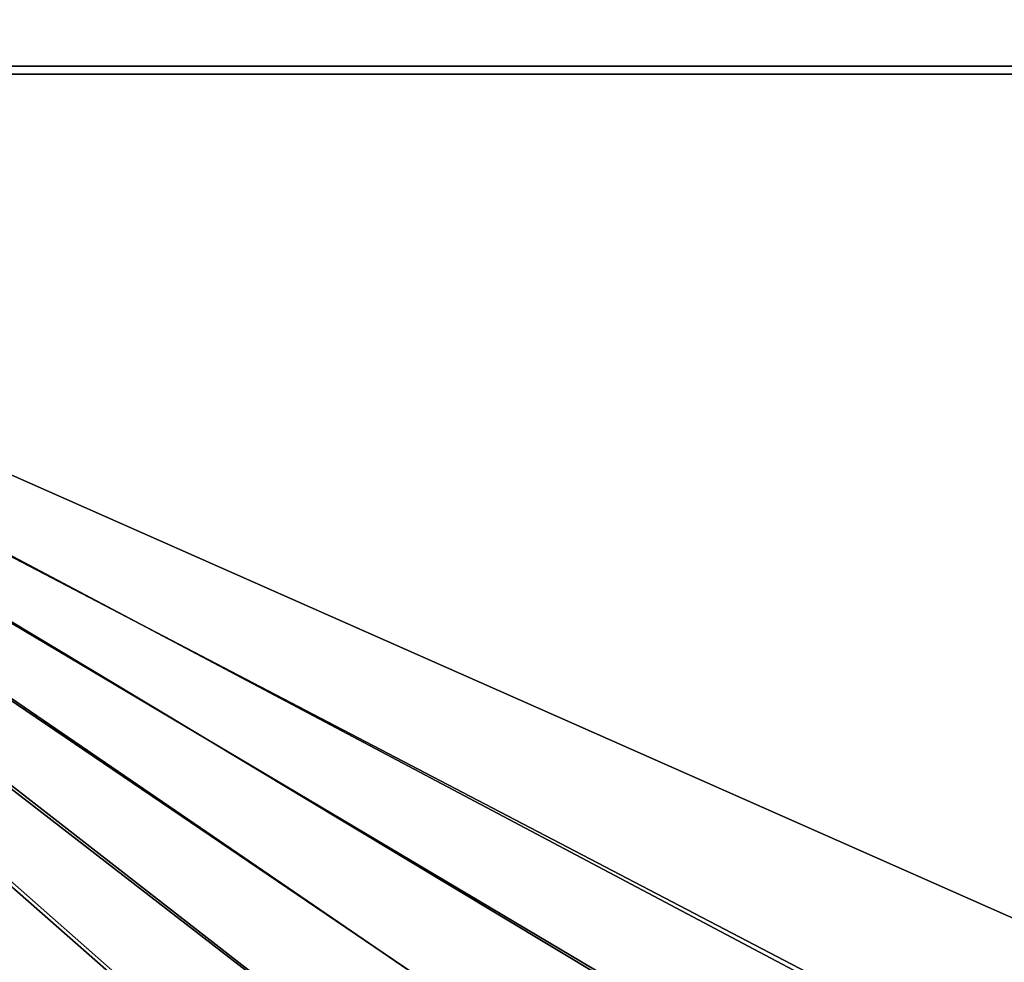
# Model space of a CAD drawing. Header units: metres. Extents: x -1004 to 0, y -808 to 0.
# Tile 44 of 139: x -712 to -596, y -299 to -189. Entities that reach past the tile are written whole.
import ezdxf

# ---------------------------------------------------------------- set-up
doc = ezdxf.new("R2010")
doc.units = ezdxf.units.M

msp = doc.modelspace()

# ---------------------------------------------------------------- linework, layer by layer
at = {"layer": 'top0123411'}
for points in [[(-787.024658, -763.271118, 90), (-994.037292, -10, 90), (-533.424561, -638.481384, 90)], [(-994.037292, -10, 90), (-526.238708, -632.856445, 90), (-533.424561, -638.481384, 90)], [(-10, -10, 90), (-502.018646, -625.846375, 90), (-994.037292, -10, 90)], [(-502.018646, -625.846375, 90), (-510.034576, -626.560547, 90), (-994.037292, -10, 90)], [(-994.037292, -10, 90), (-510.034576, -626.560547, 90), (-518.256042, -628.853394, 90)], [(-518.256042, -628.853394, 90), (-526.238708, -632.856445, 90), (-994.037292, -10, 90)], [(-693.123474, -74.838211, 118.716751), (-742.780518, -72.276802, 118.761467), (-936.402649, -207.471207, 116.401634)], [(-938.29071, -245.358398, 115.740311), (-646.118347, -76.727219, 118.683784), (-693.123474, -74.838211, 118.716751)], [(-938.29071, -245.358398, 115.740311), (-693.123474, -74.838211, 118.716751), (-936.402649, -207.471207, 116.401634)], [(-597.805054, -78.120209, 118.65947), (-646.118347, -76.727219, 118.683784), (-938.29071, -245.358398, 115.740311)], [(-939.738831, -283.879303, 115.067932), (-940.71405, -322.342346, 114.396553), (-597.805054, -78.120209, 118.65947)], [(-940.71405, -322.342346, 114.396553), (-513.875122, -606.131226, 109.443001), (-597.805054, -78.120209, 118.65947)], [(-939.738831, -283.879303, 115.067932), (-597.805054, -78.120209, 118.65947), (-938.29071, -245.358398, 115.740311)], [(-597.805054, -78.120209, 118.65947), (-513.875122, -606.131226, 109.443001), (-502.018616, -79.224953, 118.640182)]]:
    msp.add_3dface(points, dxfattribs=at)
at = {"layer": 'top0123412'}
for points in [[(-901.793396, -155.042709, 2143.80835), (-820.791748, -194.333847, 2169.999756), (-502.018646, -55.05748, 2077.158447)], [(-502.018646, -55.05748, 2077.158447), (-820.791748, -194.333847, 2169.999756), (-502.018646, -194.333847, 2169.999756)], [(-820.791748, -195.279739, 2167.143799), (-898.363892, -158.604187, 2142.695801), (-502.018646, -57.672649, 2075.415039)], [(-502.018646, -195.279739, 2167.143799), (-820.791748, -195.279739, 2167.143799), (-502.018646, -57.672649, 2075.415039)], [(-590.094788, -332.992767, 2169.999756), (-576.767883, -323.616211, 2169.999756), (-820.791748, -194.333847, 2169.999756)], [(-576.767883, -323.616211, 2169.999756), (-554.199829, -312.256042, 2169.999756), (-820.791748, -194.333847, 2169.999756)], [(-820.791748, -194.333847, 2169.999756), (-554.199829, -312.256042, 2169.999756), (-502.018646, -194.333847, 2169.999756)], [(-820.791748, -631.100647, 2169.999756), (-641.382935, -418.302765, 2169.999756), (-820.791748, -194.333847, 2169.999756)], [(-641.382935, -418.302765, 2169.999756), (-633.809753, -391.913391, 2169.999756), (-820.791748, -194.333847, 2169.999756)], [(-820.791748, -194.333847, 2169.999756), (-633.809753, -391.913391, 2169.999756), (-622.44812, -369.314484, 2169.999756)], [(-622.44812, -369.314484, 2169.999756), (-613.085571, -355.994965, 2169.999756), (-820.791748, -194.333847, 2169.999756)], [(-613.085571, -355.994965, 2169.999756), (-602.257202, -343.837189, 2169.999756), (-820.791748, -194.333847, 2169.999756)], [(-820.791748, -194.333847, 2169.999756), (-602.257202, -343.837189, 2169.999756), (-590.094788, -332.992767, 2169.999756)], [(-623.733704, -368.474457, 2167.143799), (-635.212952, -391.287018, 2167.143799), (-820.791748, -195.279739, 2167.143799)], [(-635.212952, -391.287018, 2167.143799), (-642.878784, -417.94873, 2167.143799), (-820.791748, -195.279739, 2167.143799)], [(-820.791748, -195.279739, 2167.143799), (-642.878784, -417.94873, 2167.143799), (-820.791748, -630.385498, 2167.143799)], [(-502.018646, -195.279739, 2167.143799), (-577.560303, -322.301056, 2167.143799), (-820.791748, -195.279739, 2167.143799)], [(-577.560303, -322.301056, 2167.143799), (-591.024231, -331.770416, 2167.143799), (-820.791748, -195.279739, 2167.143799)], [(-820.791748, -195.279739, 2167.143799), (-591.024231, -331.770416, 2167.143799), (-603.312988, -342.721741, 2167.143799)], [(-603.312988, -342.721741, 2167.143799), (-614.264343, -355.010529, 2167.143799), (-820.791748, -195.279739, 2167.143799)], [(-614.264343, -355.010529, 2167.143799), (-623.733704, -368.474457, 2167.143799), (-820.791748, -195.279739, 2167.143799)]]:
    msp.add_3dface(points, dxfattribs=at)

doc.saveas('drawing.dxf')
